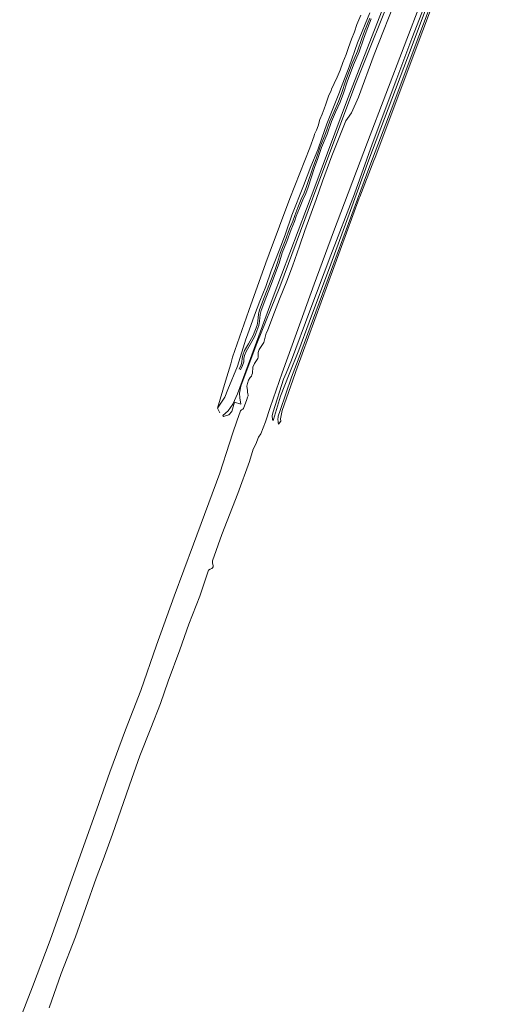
# Model space of a CAD drawing. Header units: metres. Extents: x 152610 to 160096, y 456114 to 462495.
# Tile 158 of 256: x 158517 to 158841, y 458114 to 458798. Entities that reach past the tile are written whole.
import ezdxf

# ---------------------------------------------------------------- set-up
doc = ezdxf.new("R2010")
doc.units = ezdxf.units.M
doc.header["$LTSCALE"] = 0.5
for name, color, linetype, lineweight in [('B-PV-GR-BOS_LOOF-GV', 251, 'CONTINUOUS', 13), ('B-PV-OG-TERREIN_BEGROEID-GV', 251, 'CONTINUOUS', 18), ('B-PV-OG-WATER_SLOOT-GV', 251, 'CONTINUOUS', 18), ('B-PV-VH-ONVERHARD_ZAND-GV', 251, 'CONTINUOUS', 18)]:
    doc.layers.add(name, color=color, linetype=linetype, lineweight=lineweight)

msp = doc.modelspace()

# ---------------------------------------------------------------- linework, layer by layer
at = {"layer": 'B-PV-GR-BOS_LOOF-GV', "flags": 128}
msp.add_lwpolyline([(158753.746, 458801.439), (158750.953, 458794.84), (158749.228, 458789.821), (158747.21, 458784.602), (158745.097, 458778.892), (158743.419, 458774.119), (158741.307, 458768.408), (158739.289, 458763.189), (158737.317, 458758.217), (158735.195, 458753.782), (158733.441, 458750), (158733.025, 458749.102), (158731.243, 458745.112), (158729.423, 458739.602), (158728.273, 458736.254), (158726.83, 458732.71), (158725.339, 458728.918), (158724.001, 458724.589), (158722.898, 458721.488), (158721.596, 458718.68), (158721.233, 458717.661), (158718.239, 458709.133), (158704.394, 458674.077), (158690.137, 458635.534), (158687.684, 458629.38), (158675.983, 458596.208), (158664.668, 458563.727), (158663.527, 458559.105), (158659.878, 458547.089), (158654.194, 458528.369), (158659.353, 458535.935), (158661.308, 458541.4), (158668.075, 458557.47), (158673.813, 458576.247), (158675.039, 458579.324), (158679.933, 458592.908), (158683.582, 458602.655), (158687.817, 458612.799), (158691.456, 458623.822), (158696.936, 458637.804), (158701.066, 458648.733), (158705.715, 458662.364), (158713.939, 458682.7), (158719.078, 458696.237), (158723.841, 458707.81), (158726.67, 458715.93), (158730.121, 458725.969), (158738.92, 458747.979), (158739.688, 458750), (158745.597, 458765.553), (158751.301, 458782.04), (158759.912, 458803.065)], dxfattribs=at)
at = {"layer": 'B-PV-OG-TERREIN_BEGROEID-GV', "flags": 128}
for points in [[(158818.426, 458851.726), (158794.07, 458786.831), (158774.819, 458735.579), (158759.912, 458696.744), (158718.63, 458584.728), (158710.145, 458561.881), (158705.568, 458549.885), (158697.607, 458526.861), (158696.409, 458522.824), (158696.33, 458522.417), (158696.266, 458522.007), (158696.218, 458521.595), (158696.186, 458521.182), (158696.169, 458520.767), (158696.169, 458520.353), (158696.185, 458519.938), (158696.217, 458519.525), (158696.264, 458519.113), (158696.328, 458518.703), (158696.407, 458518.296), (158696.509, 458517.363), (158698.115, 458519.252), (158697.978, 458520.945), (158699.079, 458526.712), (158708.093, 458552.371), (158708.608, 458553.78), (158752.65, 458674.269), (158752.977, 458675.163), (158762.685, 458700.419), (158763.556, 458702.532), (158796.699, 458790.62), (158840.788, 458907.797)], [(158773.281, 458817.54), (158744.54, 458743.111), (158721.761, 458682.225), (158692.941, 458605.616), (158668.095, 458538.267), (158664.897, 458531.102), (158661.601, 458526.553), (158657.942, 458523.196), (158658.395, 458522.66), (158662.167, 458523.829), (158664.09, 458526.14), (158665.984, 458532.55), (158670.479, 458531.242), (158669.765, 458535.613), (158669.491, 458538.752), (158670.474, 458543.596), (158681.518, 458573.209), (158697.493, 458612.611), (158723.117, 458681.794), (158749.995, 458753.337), (158778.012, 458823.62)], [(158800.864, 458815.8), (158789.006, 458785.23), (158778.59, 458757.454), (158761.476, 458711.825), (158749.223, 458677.316), (158732.905, 458634.654), (158718.258, 458596.002), (158705.488, 458561.789), (158701.882, 458552.722), (158699.922, 458548.556), (158692.822, 458525.832), (158692.158, 458523.202), (158692.285, 458520.187), (158692.526, 458519.817), (158693.025, 458520.495), (158698.04, 458536.673), (158703.952, 458552.07), (158710.709, 458568.713), (158717.913, 458588.084), (158732.817, 458628.44), (158746.642, 458665.783), (158759.299, 458700.854), (158786.028, 458771.677), (158801.193, 458812.013)], [(158759.912, 458803.065), (158751.301, 458782.04), (158745.597, 458765.553), (158739.688, 458750), (158738.92, 458747.979), (158730.121, 458725.969), (158726.67, 458715.93), (158723.841, 458707.81), (158719.078, 458696.237), (158713.939, 458682.7), (158705.715, 458662.364), (158701.066, 458648.733), (158696.936, 458637.804), (158691.456, 458623.822), (158687.817, 458612.799), (158683.582, 458602.655), (158679.933, 458592.908), (158675.039, 458579.324), (158673.813, 458576.247), (158668.075, 458557.47), (158661.308, 458541.4), (158659.353, 458535.935), (158654.194, 458528.369), (158655.898, 458525.035)], [(158669.169, 458555.58), (158670.547, 458558.504), (158671.202, 458560.659), (158671.324, 458562.94), (158671.744, 458565.2), (158673.057, 458568.337), (158675.794, 458573.119), (158678.976, 458578.819), (158681.643, 458586.073), (158682.168, 458588.867), (158682.582, 458593.578), (158683.362, 458596.671), (158686.579, 458605.312), (158690.413, 458614.637), (158694.137, 458624.687), (158695.765, 458629.54), (158697.907, 458636.62), (158701.154, 458644.685), (158704.114, 458652.857), (158706.466, 458658.365), (158707.801, 458662.169), (158709.995, 458667.818), (158712.342, 458673.538), (158714.352, 458677.855), (158715.964, 458682.277), (158720.508, 458695.926), (158722.836, 458702.272), (158725.378, 458709.837), (158729.288, 458719.22), (158732.223, 458727.835), (158735.129, 458734.563), (158738.271, 458741.286), (158740.573, 458747.602), (158743.127, 458755.53), (158747.532, 458767.337), (158751.456, 458776.294), (158754.397, 458785.102), (158756.253, 458790.151), (158759.844, 458799.32)], [(158760.965, 458798.891), (158757.375, 458789.725), (158755.529, 458784.705), (158752.577, 458775.862), (158748.645, 458766.886), (158744.261, 458755.136), (158741.708, 458747.213), (158739.38, 458740.826), (158736.223, 458734.071), (158733.343, 458727.403), (158730.411, 458718.795), (158726.503, 458709.414), (158723.969, 458701.874), (158721.641, 458695.53), (158717.097, 458681.882), (158715.462, 458677.396), (158713.441, 458673.056), (158711.11, 458667.372), (158708.927, 458661.753), (158707.585, 458657.93), (158705.231, 458652.416), (158702.275, 458644.256), (158699.04, 458636.222), (158696.909, 458629.175), (158695.275, 458624.305), (158691.53, 458614.201), (158687.697, 458604.875), (158684.51, 458596.314), (158683.769, 458593.378), (158683.358, 458588.703), (158682.804, 458585.753), (158680.07, 458578.316), (158676.839, 458572.528), (158674.135, 458567.805), (158672.9, 458564.855), (158672.518, 458562.797), (158672.392, 458560.449), (158671.67, 458558.071), (158670.253, 458555.065)]]:
    msp.add_lwpolyline(points, dxfattribs=at)
at = {"layer": 'B-PV-OG-WATER_SLOOT-GV', "flags": 128}
for points in [[(158779.429, 458816.049), (158762.962, 458773.986), (158752.006, 458744.373), (158747.231, 458733.626), (158744.478, 458729.602), (158743.285, 458727.984), (158733.637, 458703.566), (158727.167, 458686.074), (158722.661, 458673.387), (158714.812, 458651.833), (158711.171, 458640.938), (158706.19, 458627.006), (158702.33, 458616.502), (158697.322, 458604.139), (158692.683, 458591.997), (158688.885, 458582.126), (158687.889, 458580.486), (158686.966, 458576.754), (158686.28, 458574.025), (158684.958, 458571.905), (158683.159, 458569.237), (158682.514, 458567.076), (158682.456, 458565.331), (158682.549, 458563.784), (158682.248, 458562.801), (158679.885, 458559.477), (158678.827, 458556.791), (158678.407, 458552.777), (158678.042, 458551.467), (158677.74, 458550.615), (158676.807, 458549.609), (158675.702, 458547.772), (158674.992, 458545.458), (158674.672, 458543.56), (158674.968, 458540.661), (158674.95, 458539.614), (158675.218, 458538.176), (158675.569, 458537.611), (158675.549, 458537.044), (158675.14, 458535.908), (158674.557, 458534.401), (158672.184, 458528.155), (158671.793, 458527.652), (158670.836, 458527.278), (158670.097, 458526.577), (158667.553, 458519.458), (158664.861, 458511.292), (158662.535, 458504.087), (158655.739, 458483.239), (158637.62, 458433.827), (158624.071, 458397.899), (158611.951, 458363.669), (158600.911, 458332.266), (158590.25, 458305.036), (158579.508, 458275.502), (158570.364, 458249.927), (158553.371, 458201.996), (158538.06, 458158.893), (158525.805, 458126.401), (158516.914, 458103.738)], [(158537.315, 458111.94), (158545.595, 458135.731), (158555.543, 458161.243), (158569.927, 458201.997), (158574.912, 458214.677), (158581.231, 458232.423), (158594.707, 458271.045), (158600.271, 458286.768), (158607.824, 458306.082), (158614.536, 458323.155), (158620.078, 458338.748), (158628.146, 458360.54), (158634.421, 458378.394), (158642.017, 458397.794), (158648.053, 458415.757), (158649.029, 458416.498), (158650.266, 458417.001), (158650.765, 458417.393), (158651.284, 458418.09), (158651.151, 458419.198), (158650.691, 458420.674), (158650.752, 458422.238), (158657.178, 458440.571), (158668.313, 458469.15), (158676.358, 458491.354), (158679.073, 458499.9), (158680.736, 458503.278), (158682.765, 458508.345), (158684.282, 458510.576), (158687.432, 458518.787), (158690.663, 458528.743), (158699.155, 458552.938), (158709.031, 458580.366), (158721.234, 458614.475), (158734.779, 458650.945), (158758.25, 458713.098), (158796.525, 458813.296)]]:
    msp.add_lwpolyline(points, dxfattribs=at)
at = {"layer": 'B-PV-VH-ONVERHARD_ZAND-GV', "flags": 128}
for points in [[(158759.844, 458799.32), (158756.253, 458790.151), (158754.397, 458785.102), (158751.456, 458776.294), (158747.532, 458767.337), (158743.127, 458755.53), (158740.573, 458747.602), (158738.271, 458741.286), (158735.129, 458734.563), (158732.223, 458727.835), (158729.288, 458719.22), (158725.378, 458709.837), (158722.836, 458702.272), (158720.508, 458695.926), (158715.964, 458682.277), (158714.352, 458677.855), (158712.342, 458673.538), (158709.995, 458667.818), (158707.801, 458662.169), (158706.466, 458658.365), (158704.114, 458652.857), (158701.154, 458644.685), (158697.907, 458636.62), (158695.765, 458629.54), (158694.137, 458624.687), (158690.413, 458614.637), (158686.579, 458605.312), (158683.362, 458596.671), (158682.582, 458593.578), (158682.168, 458588.867), (158681.643, 458586.073), (158678.976, 458578.819), (158675.794, 458573.119), (158673.057, 458568.337), (158671.744, 458565.2), (158671.324, 458562.94), (158671.202, 458560.659), (158670.547, 458558.504), (158669.169, 458555.58)], [(158670.253, 458555.065), (158671.67, 458558.071), (158672.392, 458560.449), (158672.518, 458562.797), (158672.9, 458564.855), (158674.135, 458567.805), (158676.839, 458572.528), (158680.07, 458578.316), (158682.804, 458585.753), (158683.358, 458588.703), (158683.769, 458593.378), (158684.51, 458596.314), (158687.697, 458604.875), (158691.53, 458614.201), (158695.275, 458624.305), (158696.909, 458629.175), (158699.04, 458636.222), (158702.275, 458644.256), (158705.231, 458652.416), (158707.585, 458657.93), (158708.927, 458661.753), (158711.11, 458667.372), (158713.441, 458673.056), (158715.462, 458677.396), (158717.097, 458681.882), (158721.641, 458695.53), (158723.969, 458701.874), (158726.503, 458709.414), (158730.411, 458718.795), (158733.343, 458727.403), (158736.223, 458734.071), (158739.38, 458740.826), (158741.708, 458747.213), (158744.261, 458755.136), (158748.645, 458766.886), (158752.577, 458775.862), (158755.529, 458784.705), (158757.375, 458789.725), (158760.965, 458798.891)]]:
    msp.add_lwpolyline(points, dxfattribs=at)

doc.saveas('drawing.dxf')
